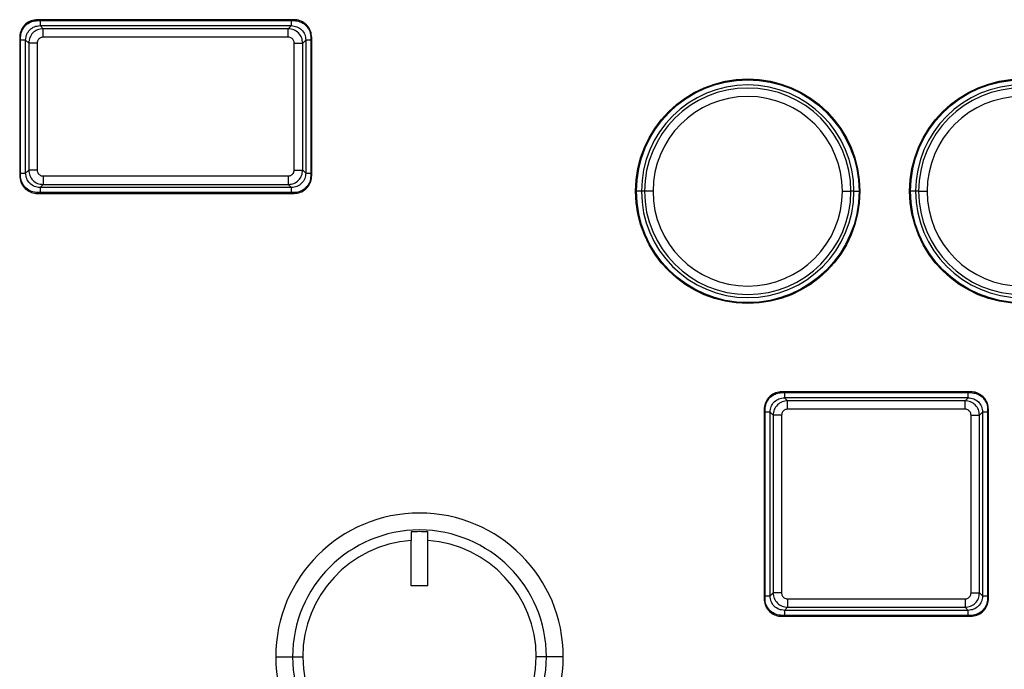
# Model space of a CAD drawing. Header units: millimetres. Extents: x 3 to 556, y 3 to 429.
# Tile 12 of 22: x 258 to 316, y 276 to 314. Entities that reach past the tile are written whole.
import ezdxf

# ---------------------------------------------------------------- set-up
doc = ezdxf.new("R2010")
doc.units = ezdxf.units.MM

msp = doc.modelspace()

# ---------------------------------------------------------------- linework, layer by layer
at = {"color": 7, "linetype": 'Continuous', "lineweight": 25}
for p, q in [((274.01231, 314.35137), (258.84648, 314.35137)), ((258.8473, 314.299), (258.84648, 314.35137)), ((258.8473, 314.299), (274.01144, 314.299)), ((274.01144, 314.299), (274.01231, 314.35137)), ((259.00305, 313.99997), (273.85867, 313.99998)), ((259.18166, 313.81832), (259.00305, 313.99997)), ((259.18166, 313.31863), (259.18166, 313.81832)), ((273.67702, 313.81832), (259.18166, 313.81832)), ((273.67702, 313.81832), (273.85867, 313.99998)), ((273.67702, 313.31863), (273.67702, 313.81832)), ((257.79914, 313.30414), (257.79914, 305.13824)), ((257.8515, 313.30326), (257.79914, 313.30414)), ((257.8515, 305.13906), (257.8515, 313.30326)), ((258.15053, 313.15049), (258.33218, 312.96884)), ((258.15053, 305.29487), (258.15053, 313.15049)), ((273.67702, 313.31863), (259.18166, 313.31863)), ((274.5265, 312.96884), (274.70815, 313.14745)), ((274.70815, 313.14745), (274.70815, 305.29487)), ((275.00718, 313.30327), (275.05954, 313.30409)), ((275.00718, 313.30327), (275.00718, 305.14133)), ((275.05954, 305.14011), (275.05954, 313.30409)), ((258.83187, 312.96884), (258.33218, 312.96884)), ((258.33218, 312.96884), (258.33218, 305.47348)), ((258.83187, 312.96884), (258.83187, 305.47348)), ((274.02681, 312.96884), (274.5265, 312.96884)), ((274.02681, 305.47348), (274.02681, 312.96884)), ((274.5265, 305.47348), (274.5265, 312.96884)), ((257.8515, 305.13906), (257.79914, 305.13824)), ((258.33218, 305.47348), (258.15053, 305.29487)), ((258.83187, 305.47348), (258.33218, 305.47348)), ((259.18166, 305.1237), (259.18166, 304.624)), ((259.18166, 305.1237), (273.67702, 305.1237)), ((273.67702, 305.1237), (273.67702, 304.624)), ((274.02681, 305.47348), (274.5265, 305.47348)), ((274.70815, 305.29487), (274.5265, 305.47348)), ((275.00718, 305.14133), (275.05954, 305.14011)), ((259.18166, 304.624), (259.00001, 304.44235)), ((273.85563, 304.44235), (259.00001, 304.44235)), ((259.18166, 304.624), (273.67702, 304.624)), ((273.67702, 304.624), (273.85563, 304.44235)), ((258.84724, 304.14332), (258.84637, 304.09096)), ((258.84637, 304.09096), (274.01228, 304.09096)), ((274.01144, 304.14332), (258.84724, 304.14332)), ((274.01144, 304.14332), (274.01228, 304.09096)), ((294.73218, 304.22116), (294.55053, 304.22116)), ((295.23187, 304.22116), (294.73218, 304.22116)), ((306.42681, 304.22116), (306.9265, 304.22116)), ((307.10815, 304.22116), (306.9265, 304.22116)), ((310.93218, 304.22116), (310.75053, 304.22116)), ((310.93218, 304.22116), (311.43187, 304.22116)), ((314.01233, 292.38337), (302.84882, 292.38337)), ((302.84953, 292.331), (302.84882, 292.38337)), ((302.84953, 292.331), (314.01144, 292.331)), ((314.01144, 292.331), (314.01233, 292.38337)), ((303.18166, 291.85032), (303.00001, 292.03198)), ((313.85867, 292.03198), (303.00001, 292.03198)), ((303.18166, 291.35063), (303.18166, 291.85032)), ((313.67702, 291.85032), (303.18166, 291.85032)), ((313.85867, 292.03198), (313.67702, 291.85032)), ((313.67702, 291.35063), (313.67702, 291.85032)), ((301.79914, 291.33615), (301.79914, 280.17264)), ((301.8515, 291.33526), (301.79914, 291.33615)), ((301.8515, 280.17335), (301.8515, 291.33526)), ((302.15053, 291.18249), (302.33218, 291.00084)), ((302.15053, 280.32687), (302.15053, 291.18249)), ((302.83187, 291.00084), (302.33218, 291.00084)), ((302.33218, 291.00084), (302.33218, 280.50548)), ((302.83187, 291.00084), (302.83187, 280.50548)), ((313.67702, 291.35063), (303.18166, 291.35063)), ((314.02681, 291.00084), (314.5265, 291.00084)), ((314.02681, 280.50548), (314.02681, 291.00084)), ((314.5265, 291.00084), (314.70815, 291.17945)), ((314.5265, 280.50548), (314.5265, 291.00084)), ((314.70815, 291.17945), (314.70815, 280.32687)), ((315.00718, 291.33297), (315.05954, 291.33368)), ((315.00718, 291.33297), (315.00718, 280.17106)), ((315.05954, 280.17017), (315.05954, 291.33368)), ((280.92934, 284.10425), (280.92934, 283.60302)), ((281.92934, 283.60302), (281.92934, 284.10425)), ((280.92934, 280.92116), (280.92934, 283.60302)), ((281.92934, 280.92116), (281.92934, 283.60302)), ((281.92934, 280.92116), (280.92934, 280.92116)), ((302.33218, 280.50548), (302.15053, 280.32687)), ((302.83187, 280.50548), (302.33218, 280.50548)), ((314.02681, 280.50548), (314.5265, 280.50548)), ((314.70815, 280.32687), (314.5265, 280.50548)), ((301.8515, 280.17335), (301.79914, 280.17264)), ((303.18166, 280.1557), (303.18166, 279.656)), ((303.18166, 280.1557), (313.67702, 280.1557)), ((313.67702, 280.1557), (313.67702, 279.656)), ((315.00718, 280.17106), (315.05954, 280.17017)), ((303.00001, 279.47435), (303.18166, 279.656)), ((313.85563, 279.47435), (303.00001, 279.47435)), ((303.18166, 279.656), (313.67702, 279.656)), ((313.67702, 279.656), (313.85563, 279.47435)), ((302.84724, 279.17532), (302.84635, 279.12296)), ((302.84635, 279.12296), (314.00985, 279.12296)), ((314.00915, 279.17532), (302.84724, 279.17532)), ((314.00915, 279.17532), (314.00985, 279.12296)), ((272.92934, 276.72116), (273.92934, 276.72116)), ((273.92934, 276.72116), (274.52934, 276.72116)), ((288.92934, 276.72116), (288.32934, 276.72116)), ((289.92934, 276.72116), (288.92934, 276.72116))]:
    msp.add_line(p, q, dxfattribs=at)
at = {"color": 8, "linetype": 'Continuous', "lineweight": 25}
for p, q in [((259.00318, 314.299), (259.00305, 313.99997)), ((275.00718, 313.14732), (274.70815, 313.14745)), ((257.8515, 305.295), (258.15053, 305.29487)), ((274.70815, 305.29487), (275.00718, 305.295)), ((273.8555, 304.14332), (273.85563, 304.44235)), ((294.55053, 304.22116), (294.2515, 304.22116)), ((307.10815, 304.22116), (307.40718, 304.22116)), ((310.75053, 304.22116), (310.4515, 304.22116)), ((315.00718, 291.17932), (314.70815, 291.17945)), ((301.8515, 280.327), (302.15053, 280.32687)), ((314.70815, 280.32687), (315.00718, 280.327)), ((313.8555, 279.17532), (313.85563, 279.47435))]:
    msp.add_line(p, q, dxfattribs=at)
at = {"color": 7, "linetype": 'Continuous', "lineweight": 25}
for centre, radius in [((300.82934, 304.22116), 6.6302), ((300.82934, 304.22116), 6.57784), ((317.02934, 304.22116), 6.6302), ((317.02934, 304.22116), 6.57784)]:
    msp.add_circle(centre, radius, dxfattribs=at)
for centre, radius, start, end in [((300.82934, 304.22116), 6.27881, 0, 180), ((300.82934, 304.22116), 6.09716, 0, 180), ((317.02934, 304.22116), 6.27881, 0, 180), ((317.02934, 304.22116), 6.09716, 0, 180), ((300.82934, 304.22116), 5.59747, 0, 180), ((317.02934, 304.22116), 5.59747, 0, 180), ((300.82934, 304.22116), 6.27881, 180, 0), ((300.82934, 304.22116), 6.09716, 180, 0), ((300.82934, 304.22116), 5.59747, 180, 0), ((317.02934, 304.22116), 6.27881, 180, 0), ((317.02934, 304.22116), 6.09716, 180, 0), ((317.02934, 304.22116), 5.59747, 180, 0), ((281.42934, 276.72116), 8.5, 0, 180), ((281.42934, 276.72116), 7.5, 0, 180), ((281.42934, 276.72116), 7.4, 86.1257118, 93.8742882), ((281.42934, 276.72116), 6.9, 94.1555103, 180), ((281.42934, 276.72116), 6.9, 0, 85.8444897), ((281.42934, 276.72116), 8.5, 180, 0), ((281.42934, 276.72116), 7.5, 180, 0), ((281.42934, 276.72116), 6.9, 180, 0)]:
    msp.add_arc(centre, radius, start, end, dxfattribs=at)
for points, knots in [([(258.84648, 314.35137), (258.71987, 314.33779), (258.46597, 314.31057), (258.14241, 314.10685), (257.91417, 313.82189), (257.81175, 313.53923), (257.8023, 313.36314), (257.79914, 313.30414)], [0, 0, 0, 0, 0.23090233, 0.46306432, 0.67734225, 0.89187044, 1, 1, 1, 1]), ([(257.8515, 313.30326), (257.86438, 313.42378), (257.89021, 313.66552), (258.08412, 313.97334), (258.35525, 314.19015), (258.6239, 314.28721), (258.79124, 314.29604), (258.8473, 314.299)], [0, 0, 0, 0, 0.23111183, 0.46357806, 0.67758944, 0.89197766, 1, 1, 1, 1]), ([(274.01144, 314.299), (274.13196, 314.28612), (274.37372, 314.26029), (274.68154, 314.06637), (274.89834, 313.79523), (274.99539, 313.52661), (275.00422, 313.3593), (275.00718, 313.30327)], [0, 0, 0, 0, 0.231130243, 0.463615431, 0.677634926, 0.892025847, 1, 1, 1, 1]), ([(275.05954, 313.30409), (275.04597, 313.43068), (275.01874, 313.68454), (274.81506, 314.00807), (274.53012, 314.23631), (274.24745, 314.33875), (274.07134, 314.3482), (274.01231, 314.35137)], [0, 0, 0, 0, 0.23087914, 0.46301626, 0.67729498, 0.89182841, 1, 1, 1, 1]), ([(258.15053, 313.15049), (258.16335, 313.26201), (258.18901, 313.48512), (258.38632, 313.76633), (258.66824, 313.96267), (258.89147, 313.98754), (259.00305, 313.99997)], [0, 0, 0, 0, 0.24988871, 0.49997152, 0.75006858, 1, 1, 1, 1]), ([(259.18166, 313.81832), (259.07064, 313.80555), (258.84843, 313.77997), (258.56776, 313.58397), (258.37084, 313.30324), (258.34507, 313.08037), (258.33218, 312.96884)], [0, 0, 0, 0, 0.24945103, 0.49925942, 0.74943811, 1, 1, 1, 1]), ([(274.5265, 312.96884), (274.51372, 313.07987), (274.48815, 313.30207), (274.29215, 313.58275), (274.01142, 313.77966), (273.78854, 313.80543), (273.67702, 313.81832)], [0, 0, 0, 0, 0.24945103, 0.49925942, 0.74943811, 1, 1, 1, 1]), ([(273.85867, 313.99997), (273.97019, 313.98715), (274.1933, 313.96149), (274.47451, 313.76418), (274.67085, 313.48226), (274.69572, 313.25903), (274.70815, 313.14745)], [0, 0, 0, 0, 0.24988893, 0.49997183, 0.75006882, 1, 1, 1, 1]), ([(259.18166, 313.31863), (259.15677, 313.31708), (259.10404, 313.3138), (259.02267, 313.28462), (258.94721, 313.23418), (258.88577, 313.16244), (258.84131, 313.07372), (258.83515, 313.00528), (258.83187, 312.96884)], [0, 0, 0, 0, 0.136044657, 0.288208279, 0.467177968, 0.626797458, 0.801316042, 1, 1, 1, 1]), ([(274.02681, 312.96884), (274.02526, 312.99373), (274.02198, 313.04646), (273.9928, 313.12784), (273.94236, 313.2033), (273.87061, 313.26474), (273.7819, 313.30919), (273.71346, 313.31535), (273.67702, 313.31863)], [0, 0, 0, 0, 0.13604458, 0.28820835, 0.46717818, 0.62679764, 0.80131615, 1, 1, 1, 1]), ([(257.79914, 305.13824), (257.81271, 305.01165), (257.83994, 304.75778), (258.04363, 304.43425), (258.32856, 304.20601), (258.61124, 304.10358), (258.78734, 304.09413), (258.84637, 304.09096)], [0, 0, 0, 0, 0.230880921, 0.463019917, 0.67729913, 0.891833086, 1, 1, 1, 1]), ([(258.84724, 304.14332), (258.72672, 304.1562), (258.48496, 304.18204), (258.17714, 304.37596), (257.96033, 304.6471), (257.86329, 304.91572), (257.85446, 305.08302), (257.8515, 305.13906)], [0, 0, 0, 0, 0.23113196, 0.46361896, 0.67763894, 0.89203038, 1, 1, 1, 1]), ([(259.00001, 304.44235), (258.8885, 304.45518), (258.66538, 304.48084), (258.38417, 304.67815), (258.18783, 304.96006), (258.16296, 305.18329), (258.15053, 305.29487)], [0, 0, 0, 0, 0.24988871, 0.49997152, 0.75006857, 1, 1, 1, 1]), ([(258.33218, 305.47348), (258.34496, 305.36246), (258.37053, 305.14025), (258.56653, 304.85958), (258.84726, 304.66266), (259.07014, 304.63689), (259.18166, 304.624)], [0, 0, 0, 0, 0.24945103, 0.49925942, 0.74943811, 1, 1, 1, 1]), ([(258.83187, 305.47348), (258.83342, 305.44859), (258.83671, 305.39586), (258.86588, 305.31449), (258.91632, 305.23903), (258.98807, 305.17759), (259.07678, 305.13314), (259.14522, 305.12698), (259.18166, 305.1237)], [0, 0, 0, 0, 0.13604466, 0.28820828, 0.46717797, 0.62679746, 0.80131604, 1, 1, 1, 1]), ([(273.67702, 305.1237), (273.70193, 305.12525), (273.75467, 305.12853), (273.83606, 305.15773), (273.91149, 305.20819), (273.97294, 305.27993), (274.01737, 305.36863), (274.02353, 305.43706), (274.02681, 305.47348)], [0, 0, 0, 0, 0.13615063, 0.28827469, 0.46728398, 0.62686424, 0.80138749, 1, 1, 1, 1]), ([(273.67702, 304.624), (273.78798, 304.63676), (274.01009, 304.66231), (274.29076, 304.85819), (274.4878, 305.13892), (274.51359, 305.36189), (274.5265, 305.47348)], [0, 0, 0, 0, 0.24930216, 0.49906095, 0.74928928, 1, 1, 1, 1]), ([(274.70815, 305.29487), (274.69566, 305.18302), (274.67066, 304.95926), (274.47343, 304.67693), (274.19111, 304.47981), (273.96743, 304.45483), (273.85563, 304.44235)], [0, 0, 0, 0, 0.24997143, 0.50008227, 0.75015194, 1, 1, 1, 1]), ([(275.00718, 305.14133), (274.99402, 305.01676), (274.96761, 304.76663), (274.76233, 304.45364), (274.48187, 304.24009), (274.21794, 304.15277), (274.05912, 304.1455), (274.01144, 304.14332)], [0, 0, 0, 0, 0.23825533, 0.47845065, 0.69433634, 0.90824692, 1, 1, 1, 1]), ([(274.01228, 304.09096), (274.13918, 304.10458), (274.39368, 304.13189), (274.71764, 304.33626), (274.94581, 304.62199), (275.04759, 304.90505), (275.05655, 305.08123), (275.05954, 305.14011)], [0, 0, 0, 0, 0.23114114, 0.46356902, 0.67760763, 0.89225297, 1, 1, 1, 1]), ([(302.84882, 292.38337), (302.72264, 292.37028), (302.46961, 292.34405), (302.14617, 292.1424), (301.91699, 291.85913), (301.81229, 291.57527), (301.80249, 291.39719), (301.79914, 291.33615)], [0, 0, 0, 0, 0.22968511, 0.46057751, 0.6742315, 0.88833759, 1, 1, 1, 1]), ([(301.8515, 291.33526), (301.86444, 291.45619), (301.8904, 291.69877), (302.08524, 292.00713), (302.35713, 292.22355), (302.62604, 292.31992), (302.79337, 292.32822), (302.84953, 292.331)], [0, 0, 0, 0, 0.23152322, 0.46443686, 0.67815683, 0.89198791, 1, 1, 1, 1]), ([(314.01144, 292.331), (314.13237, 292.31806), (314.37494, 292.2921), (314.68331, 292.09726), (314.89972, 291.82538), (314.9961, 291.55647), (315.0044, 291.38913), (315.00718, 291.33297)], [0, 0, 0, 0, 0.23152078, 0.4644319, 0.6781503, 0.8919797, 1, 1, 1, 1]), ([(315.05954, 291.33368), (315.04646, 291.45986), (315.02023, 291.71288), (314.81858, 292.03633), (314.53531, 292.26551), (314.25145, 292.37021), (314.07337, 292.38001), (314.01233, 292.38337)], [0, 0, 0, 0, 0.22968548, 0.46057839, 0.67423079, 0.88833527, 1, 1, 1, 1]), ([(302.15053, 291.18249), (302.16331, 291.2938), (302.18886, 291.51647), (302.38541, 291.79728), (302.66621, 291.99369), (302.88878, 292.01922), (303.00001, 292.03198)], [0, 0, 0, 0, 0.2499949, 0.50011273, 0.75017416, 1, 1, 1, 1]), ([(303.18166, 291.85032), (303.07064, 291.83755), (302.84843, 291.81197), (302.56776, 291.61597), (302.37084, 291.33524), (302.34507, 291.11237), (302.33218, 291.00084)], [0, 0, 0, 0, 0.24945109, 0.4992595, 0.74943817, 1, 1, 1, 1]), ([(314.5265, 291.00084), (314.51372, 291.11187), (314.48815, 291.33407), (314.29215, 291.61475), (314.01142, 291.81166), (313.78854, 291.83743), (313.67702, 291.85032)], [0, 0, 0, 0, 0.24945103, 0.49925942, 0.74943811, 1, 1, 1, 1]), ([(313.85867, 292.03197), (313.97019, 292.01915), (314.1933, 291.99349), (314.47451, 291.79618), (314.67085, 291.51426), (314.69572, 291.29103), (314.70815, 291.17945)], [0, 0, 0, 0, 0.24988893, 0.49997183, 0.75006882, 1, 1, 1, 1]), ([(303.18166, 291.35063), (303.15676, 291.34908), (303.10404, 291.3458), (303.02269, 291.31663), (302.94725, 291.26622), (302.8858, 291.19449), (302.84132, 291.10576), (302.83516, 291.03729), (302.83187, 291.00084)], [0, 0, 0, 0, 0.13609444, 0.28816567, 0.46704038, 0.62668101, 0.80124657, 1, 1, 1, 1]), ([(314.02681, 291.00084), (314.02526, 291.02573), (314.02198, 291.07846), (313.9928, 291.15984), (313.94236, 291.2353), (313.87061, 291.29674), (313.7819, 291.34119), (313.71346, 291.34735), (313.67702, 291.35063)], [0, 0, 0, 0, 0.13604458, 0.28820835, 0.46717818, 0.62679764, 0.80131615, 1, 1, 1, 1]), ([(302.33218, 280.50548), (302.34496, 280.39446), (302.37053, 280.17225), (302.56653, 279.89158), (302.84726, 279.69466), (303.07014, 279.66889), (303.18166, 279.656)], [0, 0, 0, 0, 0.24945103, 0.49925942, 0.74943811, 1, 1, 1, 1]), ([(302.83187, 280.50548), (302.83342, 280.48059), (302.83671, 280.42786), (302.86588, 280.34649), (302.91632, 280.27103), (302.98807, 280.20959), (303.07678, 280.16514), (303.14522, 280.15898), (303.18166, 280.1557)], [0, 0, 0, 0, 0.13604466, 0.28820828, 0.46717797, 0.62679746, 0.80131604, 1, 1, 1, 1]), ([(313.67702, 280.1557), (313.70193, 280.15725), (313.75467, 280.16053), (313.83606, 280.18973), (313.91149, 280.24019), (313.97294, 280.31193), (314.01737, 280.40063), (314.02353, 280.46906), (314.02681, 280.50548)], [0, 0, 0, 0, 0.13615063, 0.28827469, 0.46728398, 0.62686424, 0.80138749, 1, 1, 1, 1]), ([(313.67702, 279.656), (313.78798, 279.66876), (314.01009, 279.69431), (314.29076, 279.89019), (314.4878, 280.17092), (314.51359, 280.39389), (314.5265, 280.50548)], [0, 0, 0, 0, 0.249302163, 0.499060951, 0.749289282, 1, 1, 1, 1]), ([(301.79914, 280.17264), (301.81222, 280.04646), (301.83846, 279.79344), (302.04011, 279.46999), (302.32338, 279.24081), (302.60723, 279.13612), (302.78531, 279.12632), (302.84635, 279.12296)], [0, 0, 0, 0, 0.22968529, 0.46057788, 0.67423188, 0.88833796, 1, 1, 1, 1]), ([(302.84724, 279.17532), (302.72631, 279.18826), (302.48373, 279.21422), (302.17537, 279.40906), (301.95896, 279.68095), (301.86258, 279.94986), (301.85429, 280.11719), (301.8515, 280.17335)], [0, 0, 0, 0, 0.23152342, 0.46443726, 0.67815722, 0.89198831, 1, 1, 1, 1]), ([(303.00001, 279.47435), (302.8885, 279.48718), (302.66538, 279.51284), (302.38417, 279.71015), (302.18783, 279.99206), (302.16296, 280.21529), (302.15053, 280.32687)], [0, 0, 0, 0, 0.24988871, 0.49997152, 0.75006857, 1, 1, 1, 1]), ([(314.70815, 280.32687), (314.69566, 280.21502), (314.67066, 279.99126), (314.47343, 279.70893), (314.19111, 279.51181), (313.96743, 279.48683), (313.85563, 279.47435)], [0, 0, 0, 0, 0.24997143, 0.50008227, 0.75015194, 1, 1, 1, 1]), ([(315.00718, 280.17106), (314.99424, 280.05014), (314.96828, 279.80756), (314.77344, 279.4992), (314.50156, 279.28278), (314.23265, 279.1864), (314.06531, 279.17811), (314.00915, 279.17532)], [0, 0, 0, 0, 0.23152058, 0.46443149, 0.6781499, 0.89197929, 1, 1, 1, 1]), ([(314.00985, 279.12296), (314.13604, 279.13604), (314.38906, 279.16228), (314.71251, 279.36392), (314.94169, 279.64719), (315.04639, 279.93105), (315.05619, 280.10913), (315.05954, 280.17017)], [0, 0, 0, 0, 0.22968529, 0.46057801, 0.67423041, 0.88833489, 1, 1, 1, 1])]:
    msp.add_open_spline(points, degree=3, knots=knots, dxfattribs=at)
at = {"color": 8, "linetype": 'Continuous', "lineweight": 25}
for points, knots in [([(273.85867, 313.99998), (273.85711, 314.08881), (273.85535, 314.18848), (273.85541, 314.28817), (273.85542, 314.299)], [0, 0, 0, 0, 0.89129559, 1, 1, 1, 1]), ([(258.15053, 313.15049), (258.06169, 313.14893), (257.96202, 313.14718), (257.86234, 313.14724), (257.8515, 313.14725)], [0, 0, 0, 0, 0.891294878, 1, 1, 1, 1]), ([(259.00001, 304.44235), (259.00157, 304.35351), (259.00332, 304.25384), (259.00326, 304.15416), (259.00325, 304.14332)], [0, 0, 0, 0, 0.89129489, 1, 1, 1, 1]), ([(303.0033, 292.331), (303.00331, 292.31987), (303.00331, 292.29951), (303.0035, 292.23949), (303.00281, 292.16554), (303.00053, 292.08625), (303.00015, 292.04659), (303.00001, 292.03198)], [0, 0, 0, 0, 0.11165798, 0.20425066, 0.60210063, 0.85345668, 1, 1, 1, 1]), ([(313.85867, 292.03198), (313.85711, 292.12081), (313.85535, 292.22048), (313.85541, 292.32017), (313.85542, 292.331)], [0, 0, 0, 0, 0.89129559, 1, 1, 1, 1]), ([(302.15053, 291.18249), (302.06169, 291.18093), (301.96202, 291.17918), (301.86234, 291.17924), (301.8515, 291.17925)], [0, 0, 0, 0, 0.89129487, 1, 1, 1, 1]), ([(303.00001, 279.47435), (303.00157, 279.38551), (303.00332, 279.28584), (303.00326, 279.18616), (303.00325, 279.17532)], [0, 0, 0, 0, 0.891294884, 1, 1, 1, 1])]:
    msp.add_open_spline(points, degree=3, knots=knots, dxfattribs=at)

doc.saveas('drawing.dxf')
